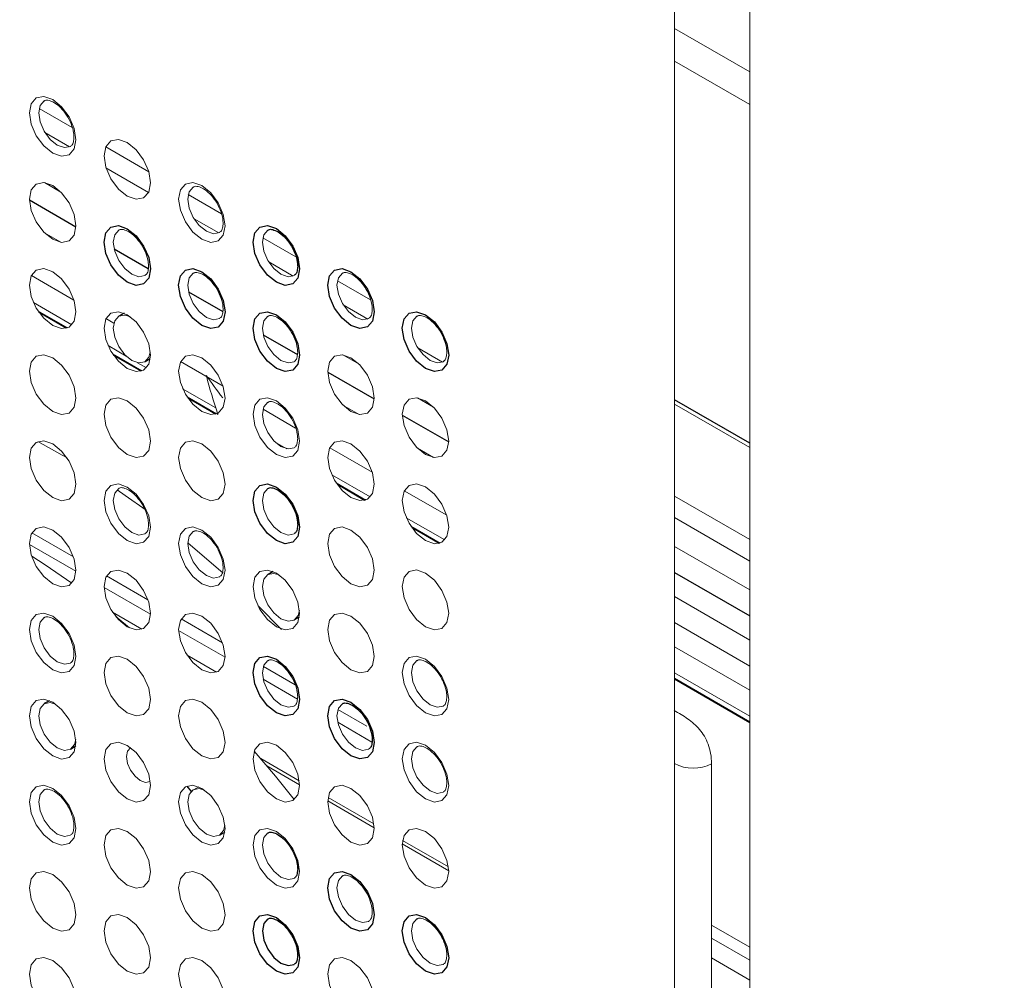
# Paper-space layout '_Isometric' of a CAD drawing. Header units: millimetres. Extents: x -1342 to 1339, y -551 to 2740.
# Tile 61 of 90: x 484 to 521, y 302 to 339. Entities that reach past the tile are written whole.
import ezdxf

# ---------------------------------------------------------------- set-up
doc = ezdxf.new("R2010")
doc.units = ezdxf.units.MM

psp = doc.layouts.new('_Isometric')

# ---------------------------------------------------------------- linework, layer by layer
at = {"color": 144, "linetype": 'Continuous', "lineweight": 18}
for p, q in [((508.358, -132.876), (508.358, 577.514)), ((511.211, 577.528), (511.211, -132.862)), ((508.358, 338.46), (511.211, 336.813)), ((508.358, 338.46), (511.211, 336.814)), ((508.358, 337.216), (511.211, 335.569)), ((484.255, 335.421), (485.509, 334.697)), ((484.475, 334.507), (485.409, 333.968)), ((486.779, 333.964), (488.414, 333.02)), ((486.79, 333.17), (488.403, 332.239)), ((485.077, 332.254), (484.46, 332.611)), ((489.912, 332.155), (491.166, 331.431)), ((490.132, 331.241), (491.065, 330.702)), ((485.077, 330.349), (484.46, 330.705)), ((492.74, 330.522), (493.994, 329.799)), ((492.961, 329.608), (493.894, 329.069)), ((483.961, 329.088), (485.575, 328.156)), ((495.569, 328.89), (496.823, 328.166)), ((484.04, 328.061), (485.496, 327.221)), ((495.789, 327.975), (496.722, 327.437)), ((485.327, 327.105), (484.21, 327.749)), ((484.245, 327.698), (485.292, 327.093)), ((484.253, 327.687), (485.284, 327.091)), ((486.79, 327.455), (487.09, 327.282)), ((486.869, 326.428), (487.553, 326.033)), ((488.155, 325.472), (487.038, 326.116)), ((487.073, 326.065), (488.12, 325.46)), ((487.081, 326.054), (488.112, 325.458)), ((496.391, 325.723), (495.773, 326.079)), ((498.617, 326.343), (499.551, 325.804)), ((487.988, 325.782), (488.325, 325.588)), ((489.618, 325.822), (491.232, 324.89)), ((489.697, 324.795), (490.96, 324.066)), ((490.983, 323.839), (489.867, 324.484)), ((489.902, 324.432), (490.948, 323.828)), ((489.909, 324.421), (490.941, 323.826)), ((496.391, 323.818), (495.773, 324.174)), ((499.219, 324.09), (498.602, 324.446)), ((508.358, 324.209), (511.211, 322.562)), ((508.358, 324.209), (511.211, 322.562)), ((492.747, 324.016), (493.984, 323.301)), ((493.21, 322.768), (493.645, 322.517)), ((495.275, 322.556), (496.889, 321.625)), ((499.219, 322.185), (498.602, 322.541)), ((495.354, 321.53), (496.81, 320.689)), ((496.64, 320.573), (495.524, 321.218)), ((495.559, 321.166), (496.605, 320.562)), ((495.566, 321.155), (496.598, 320.56)), ((498.104, 320.923), (499.717, 319.992)), ((508.358, 320.719), (511.211, 319.072)), ((498.182, 319.897), (499.638, 319.057)), ((508.358, 319.903), (511.211, 318.256)), ((483.982, 319.328), (485.554, 318.42)), ((483.982, 319.328), (485.554, 318.42)), ((499.469, 318.94), (498.352, 319.585)), ((498.387, 319.533), (499.434, 318.929)), ((498.395, 319.523), (499.426, 318.927)), ((483.888, 318.89), (485.649, 317.874)), ((511.211, 317.167), (508.358, 318.814)), ((486.811, 317.695), (488.383, 316.787)), ((486.811, 317.695), (488.383, 316.787)), ((486.716, 317.257), (488.477, 316.241)), ((511.211, 315.262), (508.358, 316.909)), ((493.451, 315.664), (492.561, 316.554)), ((487.037, 316.32), (488.156, 315.674)), ((487.163, 316.148), (487.68, 315.721)), ((489.639, 316.062), (491.211, 315.155)), ((489.639, 316.062), (491.211, 315.155)), ((489.545, 315.625), (491.305, 314.608)), ((508.358, 315.923), (511.211, 314.276)), ((508.358, 315.004), (511.211, 313.357)), ((489.865, 314.687), (490.985, 314.041)), ((492.76, 314.261), (493.968, 313.563)), ((492.76, 314.261), (493.968, 313.563)), ((492.753, 313.773), (494.051, 313.023)), ((508.358, 314.023), (511.211, 312.376)), ((511.211, 312.162), (508.358, 313.809)), ((508.358, 313.777), (511.211, 312.13)), ((508.358, 313.771), (511.211, 312.124)), ((495.588, 312.628), (496.688, 311.993)), ((495.588, 312.628), (496.688, 311.993)), ((495.581, 312.14), (496.879, 311.39)), ((492.658, 310.766), (494.122, 309.921)), ((492.889, 310.494), (494.134, 309.775)), ((509.758, 254.558), (509.758, 310.565)), ((490.307, 309.693), (490.107, 309.583)), ((495.214, 309.29), (496.95, 308.288)), ((495.202, 309.159), (496.962, 308.142)), ((491.103, 307.859), (491.298, 307.977)), ((498.03, 307.526), (499.791, 306.509)), ((498.042, 307.658), (499.779, 306.655)), ((509.758, 304.448), (511.211, 303.609)), ((509.758, 304.448), (511.211, 303.609)), ((509.758, 303.956), (511.211, 303.117)), ((509.758, 303.203), (511.211, 302.364))]:
    psp.add_line(p, q, dxfattribs=at)
at = {"color": 7, "linetype": 'Continuous', "lineweight": 25}
for p, q in [((483.888, 331.955), (485.649, 330.939)), ((487.096, 330.103), (488.394, 329.354)), ((489.924, 328.47), (491.223, 327.721)), ((487.479, 327.657), (487.279, 327.547)), ((492.753, 326.837), (494.051, 326.088)), ((488.274, 325.822), (488.47, 325.941)), ((495.202, 325.424), (496.962, 324.407)), ((511.211, 322.731), (508.358, 324.378)), ((498.03, 323.791), (499.791, 322.774)), ((493.136, 317.859), (492.936, 317.749)), ((508.358, 317.829), (511.211, 316.182)), ((493.931, 316.024), (494.126, 316.143)), ((484.65, 312.959), (484.45, 312.849)), ((485.446, 311.124), (485.641, 311.243)), ((489.851, 309.72), (490.025, 309.52))]:
    psp.add_line(p, q, dxfattribs=at)
at = {"color": 144, "linetype": 'Continuous', "lineweight": 18, "flags": 128}
for points in [[(485.649, 334.237), (485.582, 333.887), (485.391, 333.667), (485.105, 333.612), (484.768, 333.729), (484.431, 334.001), (484.145, 334.386), (483.954, 334.826), (483.887, 335.254), (483.954, 335.605), (484.145, 335.825), (484.431, 335.88), (484.768, 335.763), (485.105, 335.491), (485.391, 335.106), (485.582, 334.665), (485.649, 334.237)], [(484.447, 335.71), (484.444, 335.708), (484.291, 335.533), (484.238, 335.253), (484.291, 334.911), (484.444, 334.559), (484.672, 334.251), (484.942, 334.033), (485.211, 333.939), (485.44, 333.984), (485.448, 333.989)], [(488.477, 332.605), (488.41, 332.254), (488.219, 332.034), (487.934, 331.979), (487.597, 332.096), (487.26, 332.368), (486.974, 332.753), (486.783, 333.194), (486.716, 333.622), (486.783, 333.972), (486.974, 334.192), (487.26, 334.247), (487.597, 334.13), (487.934, 333.858), (488.219, 333.473), (488.41, 333.033), (488.477, 332.605)], [(485.649, 330.971), (485.582, 330.621), (485.391, 330.401), (485.105, 330.345), (484.768, 330.463), (484.431, 330.735), (484.145, 331.12), (483.954, 331.56), (483.887, 331.988), (483.954, 332.339), (484.145, 332.559), (484.431, 332.614), (484.768, 332.497), (485.105, 332.225), (485.391, 331.839), (485.582, 331.399), (485.649, 330.971)], [(491.306, 330.972), (491.239, 330.621), (491.048, 330.401), (490.762, 330.346), (490.425, 330.463), (490.088, 330.735), (489.802, 331.121), (489.611, 331.561), (489.544, 331.989), (489.611, 332.339), (489.802, 332.559), (490.088, 332.615), (490.425, 332.497), (490.762, 332.225), (491.048, 331.84), (491.239, 331.4), (491.306, 330.972)], [(490.104, 332.445), (490.101, 332.443), (489.948, 332.267), (489.895, 331.987), (489.948, 331.645), (490.101, 331.293), (490.329, 330.985), (490.599, 330.767), (490.868, 330.674), (491.097, 330.718), (491.105, 330.723)], [(487.275, 330.811), (487.272, 330.809), (487.12, 330.634), (487.066, 330.354), (487.12, 330.012), (487.272, 329.66), (487.501, 329.352), (487.77, 329.134), (488.04, 329.04), (488.268, 329.085), (488.277, 329.09)], [(492.932, 330.812), (492.929, 330.81), (492.777, 330.634), (492.723, 330.354), (492.777, 330.012), (492.929, 329.66), (493.158, 329.352), (493.427, 329.135), (493.697, 329.041), (493.925, 329.085), (493.934, 329.091)], [(485.649, 327.705), (485.582, 327.355), (485.391, 327.135), (485.105, 327.079), (484.768, 327.196), (484.431, 327.468), (484.145, 327.854), (483.954, 328.294), (483.887, 328.722), (483.954, 329.073), (484.145, 329.292), (484.431, 329.348), (484.768, 329.231), (485.105, 328.959), (485.391, 328.573), (485.582, 328.133), (485.649, 327.705)], [(490.104, 329.178), (490.101, 329.177), (489.948, 329.001), (489.895, 328.721), (489.948, 328.379), (490.101, 328.027), (490.329, 327.719), (490.599, 327.501), (490.868, 327.408), (491.097, 327.452), (491.105, 327.457)], [(495.761, 329.179), (495.758, 329.177), (495.605, 329.002), (495.552, 328.721), (495.605, 328.379), (495.758, 328.027), (495.986, 327.719), (496.256, 327.502), (496.525, 327.408), (496.753, 327.453), (496.762, 327.458)], [(488.477, 326.072), (488.41, 325.722), (488.219, 325.502), (487.934, 325.446), (487.597, 325.564), (487.26, 325.836), (486.974, 326.221), (486.783, 326.661), (486.716, 327.089), (486.783, 327.44), (486.974, 327.66), (487.26, 327.715), (487.597, 327.598), (487.934, 327.326), (488.219, 326.94), (488.41, 326.5), (488.477, 326.072)], [(487.702, 327.53), (487.501, 327.588), (487.272, 327.543), (487.12, 327.368), (487.066, 327.087), (487.12, 326.745), (487.272, 326.394), (487.501, 326.085), (487.77, 325.868), (488.04, 325.774), (488.268, 325.819), (488.421, 325.994), (488.471, 326.198)], [(492.932, 327.546), (492.929, 327.544), (492.777, 327.368), (492.723, 327.088), (492.777, 326.746), (492.929, 326.394), (493.158, 326.086), (493.427, 325.869), (493.697, 325.775), (493.925, 325.819), (493.934, 325.824)], [(498.589, 327.546), (498.586, 327.544), (498.434, 327.369), (498.38, 327.089), (498.434, 326.746), (498.586, 326.395), (498.815, 326.086), (499.084, 325.869), (499.353, 325.775), (499.582, 325.82), (499.591, 325.825)], [(485.649, 324.439), (485.582, 324.088), (485.391, 323.869), (485.105, 323.813), (484.768, 323.93), (484.431, 324.202), (484.145, 324.588), (483.954, 325.028), (483.887, 325.456), (483.954, 325.806), (484.145, 326.026), (484.431, 326.082), (484.768, 325.965), (485.105, 325.693), (485.391, 325.307), (485.582, 324.867), (485.649, 324.439)], [(491.306, 324.439), (491.239, 324.089), (491.048, 323.869), (490.762, 323.814), (490.425, 323.931), (490.088, 324.203), (489.802, 324.588), (489.611, 325.028), (489.544, 325.456), (489.611, 325.807), (489.802, 326.027), (490.088, 326.082), (490.425, 325.965), (490.762, 325.693), (491.048, 325.308), (491.239, 324.867), (491.306, 324.439)], [(496.963, 324.44), (496.896, 324.089), (496.705, 323.87), (496.419, 323.814), (496.082, 323.931), (495.745, 324.203), (495.459, 324.589), (495.268, 325.029), (495.201, 325.457), (495.268, 325.807), (495.459, 326.027), (495.745, 326.083), (496.082, 325.966), (496.419, 325.694), (496.705, 325.308), (496.896, 324.868), (496.963, 324.44)], [(488.477, 322.806), (488.41, 322.456), (488.219, 322.236), (487.934, 322.18), (487.597, 322.297), (487.26, 322.569), (486.974, 322.955), (486.783, 323.395), (486.716, 323.823), (486.783, 324.174), (486.974, 324.393), (487.26, 324.449), (487.597, 324.332), (487.934, 324.06), (488.219, 323.674), (488.41, 323.234), (488.477, 322.806)], [(494.134, 322.807), (494.067, 322.456), (493.876, 322.236), (493.591, 322.181), (493.254, 322.298), (492.916, 322.57), (492.631, 322.955), (492.44, 323.396), (492.373, 323.824), (492.44, 324.174), (492.631, 324.394), (492.916, 324.449), (493.254, 324.332), (493.591, 324.06), (493.876, 323.675), (494.067, 323.235), (494.134, 322.807)], [(492.932, 324.279), (492.929, 324.278), (492.777, 324.102), (492.723, 323.822), (492.777, 323.48), (492.929, 323.128), (493.158, 322.82), (493.427, 322.602), (493.697, 322.509), (493.925, 322.553), (493.934, 322.558)], [(499.791, 322.807), (499.724, 322.457), (499.533, 322.237), (499.247, 322.181), (498.91, 322.298), (498.573, 322.571), (498.288, 322.956), (498.097, 323.396), (498.03, 323.824), (498.097, 324.175), (498.288, 324.394), (498.573, 324.45), (498.91, 324.333), (499.247, 324.061), (499.533, 323.675), (499.724, 323.235), (499.791, 322.807)], [(485.649, 321.173), (485.582, 320.822), (485.391, 320.602), (485.105, 320.547), (484.768, 320.664), (484.431, 320.936), (484.145, 321.322), (483.954, 321.762), (483.887, 322.19), (483.954, 322.54), (484.145, 322.76), (484.431, 322.816), (484.768, 322.698), (485.105, 322.426), (485.391, 322.041), (485.582, 321.601), (485.649, 321.173)], [(485.312, 322.168), (485.122, 322.278), (484.203, 322.788)], [(491.306, 321.173), (491.239, 320.823), (491.048, 320.603), (490.762, 320.547), (490.425, 320.665), (490.088, 320.937), (489.802, 321.322), (489.611, 321.762), (489.544, 322.19), (489.611, 322.541), (489.802, 322.761), (490.088, 322.816), (490.425, 322.699), (490.762, 322.427), (491.048, 322.041), (491.239, 321.601), (491.306, 321.173)], [(496.963, 321.174), (496.896, 320.823), (496.705, 320.604), (496.419, 320.548), (496.082, 320.665), (495.745, 320.937), (495.459, 321.323), (495.268, 321.763), (495.201, 322.191), (495.268, 322.541), (495.459, 322.761), (495.745, 322.817), (496.082, 322.699), (496.419, 322.427), (496.705, 322.042), (496.896, 321.602), (496.963, 321.174)], [(488.477, 319.54), (488.41, 319.189), (488.219, 318.97), (487.934, 318.914), (487.597, 319.031), (487.26, 319.303), (486.974, 319.689), (486.783, 320.129), (486.716, 320.557), (486.783, 320.907), (486.974, 321.127), (487.26, 321.183), (487.597, 321.066), (487.934, 320.794), (488.219, 320.408), (488.41, 319.968), (488.477, 319.54)], [(499.791, 319.541), (499.724, 319.19), (499.533, 318.971), (499.247, 318.915), (498.91, 319.032), (498.573, 319.304), (498.288, 319.69), (498.097, 320.13), (498.03, 320.558), (498.097, 320.909), (498.288, 321.128), (498.573, 321.184), (498.91, 321.067), (499.247, 320.795), (499.533, 320.409), (499.724, 319.969), (499.791, 319.541)], [(487.275, 321.013), (487.272, 321.011), (487.12, 320.835), (487.066, 320.555), (487.12, 320.213), (487.272, 319.861), (487.501, 319.553), (487.77, 319.336), (488.04, 319.242), (488.268, 319.286), (488.277, 319.292)], [(488.309, 320.182), (487.523, 320.747), (487.209, 320.964)], [(492.932, 321.013), (492.929, 321.012), (492.777, 320.836), (492.723, 320.556), (492.777, 320.214), (492.929, 319.862), (493.158, 319.554), (493.427, 319.336), (493.697, 319.243), (493.925, 319.287), (493.934, 319.292)], [(485.649, 317.907), (485.582, 317.556), (485.391, 317.336), (485.105, 317.281), (484.768, 317.398), (484.431, 317.67), (484.145, 318.055), (483.954, 318.496), (483.887, 318.924), (483.954, 319.274), (484.145, 319.494), (484.431, 319.549), (484.768, 319.432), (485.105, 319.16), (485.391, 318.775), (485.582, 318.335), (485.649, 317.907)], [(491.306, 317.907), (491.239, 317.557), (491.048, 317.337), (490.762, 317.281), (490.425, 317.398), (490.088, 317.67), (489.802, 318.056), (489.611, 318.496), (489.544, 318.924), (489.611, 319.275), (489.802, 319.494), (490.088, 319.55), (490.425, 319.433), (490.762, 319.161), (491.048, 318.775), (491.239, 318.335), (491.306, 317.907)], [(490.104, 319.38), (490.101, 319.378), (489.948, 319.203), (489.895, 318.922), (489.948, 318.58), (490.101, 318.228), (490.329, 317.92), (490.599, 317.703), (490.868, 317.609), (491.097, 317.654), (491.105, 317.659)], [(496.963, 317.908), (496.896, 317.557), (496.705, 317.337), (496.419, 317.282), (496.082, 317.399), (495.745, 317.671), (495.459, 318.056), (495.268, 318.497), (495.201, 318.925), (495.268, 319.275), (495.459, 319.495), (495.745, 319.55), (496.082, 319.433), (496.419, 319.161), (496.705, 318.776), (496.896, 318.336), (496.963, 317.908)], [(491.232, 317.795), (489.897, 318.942), (489.895, 318.944)], [(483.972, 318.44), (484.479, 318.113), (485.493, 317.418)], [(488.477, 316.274), (488.41, 315.923), (488.219, 315.703), (487.934, 315.648), (487.597, 315.765), (487.26, 316.037), (486.974, 316.423), (486.783, 316.863), (486.716, 317.291), (486.783, 317.641), (486.974, 317.861), (487.26, 317.917), (487.597, 317.799), (487.934, 317.527), (488.219, 317.142), (488.41, 316.702), (488.477, 316.274)], [(494.134, 316.274), (494.067, 315.924), (493.876, 315.704), (493.591, 315.648), (493.254, 315.766), (492.916, 316.038), (492.631, 316.423), (492.44, 316.863), (492.373, 317.291), (492.44, 317.642), (492.631, 317.862), (492.916, 317.917), (493.254, 317.8), (493.591, 317.528), (493.876, 317.142), (494.067, 316.702), (494.134, 316.274)], [(499.791, 316.275), (499.724, 315.924), (499.533, 315.705), (499.247, 315.649), (498.91, 315.766), (498.573, 316.038), (498.288, 316.424), (498.097, 316.864), (498.03, 317.292), (498.097, 317.642), (498.288, 317.862), (498.573, 317.918), (498.91, 317.8), (499.247, 317.528), (499.533, 317.143), (499.724, 316.703), (499.791, 316.275)], [(493.359, 317.731), (493.158, 317.79), (492.929, 317.745), (492.777, 317.57), (492.723, 317.29), (492.777, 316.947), (492.929, 316.596), (493.158, 316.287), (493.427, 316.07), (493.697, 315.976), (493.925, 316.021), (494.078, 316.196), (494.128, 316.4)], [(485.649, 314.64), (485.582, 314.29), (485.391, 314.07), (485.105, 314.015), (484.768, 314.132), (484.431, 314.404), (484.145, 314.789), (483.954, 315.229), (483.887, 315.657), (483.954, 316.008), (484.145, 316.228), (484.431, 316.283), (484.768, 316.166), (485.105, 315.894), (485.391, 315.509), (485.582, 315.068), (485.649, 314.64)], [(484.447, 316.113), (484.444, 316.111), (484.291, 315.936), (484.238, 315.656), (484.291, 315.314), (484.444, 314.962), (484.672, 314.654), (484.942, 314.436), (485.211, 314.342), (485.44, 314.387), (485.448, 314.392)], [(491.306, 314.641), (491.239, 314.29), (491.048, 314.071), (490.762, 314.015), (490.425, 314.132), (490.088, 314.404), (489.802, 314.79), (489.611, 315.23), (489.544, 315.658), (489.611, 316.008), (489.802, 316.228), (490.088, 316.284), (490.425, 316.167), (490.762, 315.895), (491.048, 315.509), (491.239, 315.069), (491.306, 314.641)], [(496.963, 314.641), (496.896, 314.291), (496.705, 314.071), (496.419, 314.016), (496.082, 314.133), (495.745, 314.405), (495.459, 314.79), (495.268, 315.231), (495.201, 315.658), (495.268, 316.009), (495.459, 316.229), (495.745, 316.284), (496.082, 316.167), (496.419, 315.895), (496.705, 315.51), (496.896, 315.069), (496.963, 314.641)], [(488.477, 313.008), (488.41, 312.657), (488.219, 312.437), (487.934, 312.382), (487.597, 312.499), (487.26, 312.771), (486.974, 313.156), (486.783, 313.597), (486.716, 314.025), (486.783, 314.375), (486.974, 314.595), (487.26, 314.65), (487.597, 314.533), (487.934, 314.261), (488.219, 313.876), (488.41, 313.436), (488.477, 313.008)], [(492.932, 314.481), (492.929, 314.479), (492.777, 314.304), (492.723, 314.023), (492.777, 313.681), (492.929, 313.329), (493.158, 313.021), (493.427, 312.804), (493.697, 312.71), (493.925, 312.755), (493.934, 312.76)], [(499.791, 313.009), (499.724, 312.658), (499.533, 312.438), (499.247, 312.383), (498.91, 312.5), (498.573, 312.772), (498.288, 313.157), (498.097, 313.598), (498.03, 314.026), (498.097, 314.376), (498.288, 314.596), (498.573, 314.651), (498.91, 314.534), (499.247, 314.262), (499.533, 313.877), (499.724, 313.437), (499.791, 313.009)], [(498.589, 314.481), (498.586, 314.48), (498.434, 314.304), (498.38, 314.024), (498.434, 313.682), (498.586, 313.33), (498.815, 313.022), (499.084, 312.804), (499.353, 312.711), (499.582, 312.755), (499.591, 312.76)], [(485.649, 311.374), (485.582, 311.024), (485.391, 310.804), (485.105, 310.748), (484.768, 310.866), (484.431, 311.138), (484.145, 311.523), (483.954, 311.963), (483.887, 312.391), (483.954, 312.742), (484.145, 312.962), (484.431, 313.017), (484.768, 312.9), (485.105, 312.628), (485.391, 312.242), (485.582, 311.802), (485.649, 311.374)], [(491.306, 311.375), (491.239, 311.024), (491.048, 310.804), (490.762, 310.749), (490.425, 310.866), (490.088, 311.138), (489.802, 311.524), (489.611, 311.964), (489.544, 312.392), (489.611, 312.742), (489.802, 312.962), (490.088, 313.018), (490.425, 312.9), (490.762, 312.628), (491.048, 312.243), (491.239, 311.803), (491.306, 311.375)], [(484.874, 312.832), (484.672, 312.89), (484.444, 312.845), (484.291, 312.67), (484.238, 312.389), (484.291, 312.047), (484.444, 311.696), (484.672, 311.387), (484.942, 311.17), (485.211, 311.076), (485.44, 311.121), (485.592, 311.296), (485.643, 311.5)], [(495.761, 312.848), (495.758, 312.846), (495.605, 312.671), (495.552, 312.391), (495.605, 312.048), (495.758, 311.697), (495.986, 311.388), (496.256, 311.171), (496.525, 311.077), (496.753, 311.122), (496.762, 311.127)], [(488.477, 309.741), (488.41, 309.391), (488.219, 309.171), (487.934, 309.116), (487.597, 309.233), (487.26, 309.505), (486.974, 309.89), (486.783, 310.33), (486.716, 310.758), (486.783, 311.109), (486.974, 311.329), (487.26, 311.384), (487.597, 311.267), (487.934, 310.995), (488.219, 310.61), (488.41, 310.169), (488.477, 309.741)], [(487.726, 311.181), (487.721, 311.178), (487.607, 311.047), (487.567, 310.839), (487.607, 310.584), (487.721, 310.321), (487.891, 310.092), (488.092, 309.93), (488.292, 309.86), (488.463, 309.893), (488.468, 309.896)], [(494.134, 309.742), (494.067, 309.391), (493.876, 309.172), (493.591, 309.116), (493.254, 309.233), (492.916, 309.505), (492.631, 309.891), (492.44, 310.331), (492.373, 310.759), (492.44, 311.109), (492.631, 311.329), (492.916, 311.385), (493.254, 311.268), (493.591, 310.996), (493.876, 310.61), (494.067, 310.17), (494.134, 309.742)], [(499.791, 309.742), (499.724, 309.392), (499.533, 309.172), (499.247, 309.117), (498.91, 309.234), (498.573, 309.506), (498.288, 309.891), (498.097, 310.332), (498.03, 310.759), (498.097, 311.11), (498.288, 311.33), (498.573, 311.385), (498.91, 311.268), (499.247, 310.996), (499.533, 310.611), (499.724, 310.17), (499.791, 309.742)], [(498.589, 311.215), (498.586, 311.214), (498.434, 311.038), (498.38, 310.758), (498.434, 310.416), (498.586, 310.064), (498.815, 309.756), (499.084, 309.538), (499.353, 309.445), (499.582, 309.489), (499.591, 309.494)], [(492.415, 311.047), (493.22, 310.097), (493.933, 309.211)], [(485.649, 308.108), (485.582, 307.758), (485.391, 307.538), (485.105, 307.482), (484.768, 307.599), (484.431, 307.871), (484.145, 308.257), (483.954, 308.697), (483.887, 309.125), (483.954, 309.476), (484.145, 309.695), (484.431, 309.751), (484.768, 309.634), (485.105, 309.362), (485.391, 308.976), (485.582, 308.536), (485.649, 308.108)], [(491.306, 308.109), (491.239, 307.758), (491.048, 307.538), (490.762, 307.483), (490.425, 307.6), (490.088, 307.872), (489.802, 308.257), (489.611, 308.698), (489.544, 309.126), (489.611, 309.476), (489.802, 309.696), (490.088, 309.751), (490.425, 309.634), (490.762, 309.362), (491.048, 308.977), (491.239, 308.537), (491.306, 308.109)], [(490.531, 309.566), (490.329, 309.624), (490.101, 309.58), (489.948, 309.404), (489.895, 309.124), (489.948, 308.782), (490.101, 308.43), (490.329, 308.122), (490.599, 307.904), (490.868, 307.811), (491.097, 307.855), (491.249, 308.031), (491.3, 308.234)], [(496.963, 308.109), (496.896, 307.759), (496.705, 307.539), (496.419, 307.483), (496.082, 307.6), (495.745, 307.873), (495.459, 308.258), (495.268, 308.698), (495.201, 309.126), (495.268, 309.477), (495.459, 309.696), (495.745, 309.752), (496.082, 309.635), (496.419, 309.363), (496.705, 308.977), (496.896, 308.537), (496.963, 308.109)], [(484.447, 309.581), (484.444, 309.579), (484.291, 309.403), (484.238, 309.123), (484.291, 308.781), (484.444, 308.429), (484.672, 308.121), (484.942, 307.904), (485.211, 307.81), (485.44, 307.855), (485.448, 307.86)], [(488.477, 306.475), (488.41, 306.125), (488.219, 305.905), (487.934, 305.849), (487.597, 305.967), (487.26, 306.239), (486.974, 306.624), (486.783, 307.064), (486.716, 307.492), (486.783, 307.843), (486.974, 308.063), (487.26, 308.118), (487.597, 308.001), (487.934, 307.729), (488.219, 307.343), (488.41, 306.903), (488.477, 306.475)], [(494.134, 306.476), (494.067, 306.125), (493.876, 305.906), (493.591, 305.85), (493.254, 305.967), (492.916, 306.239), (492.631, 306.625), (492.44, 307.065), (492.373, 307.493), (492.44, 307.843), (492.631, 308.063), (492.916, 308.119), (493.254, 308.001), (493.591, 307.729), (493.876, 307.344), (494.067, 306.904), (494.134, 306.476)], [(499.791, 306.476), (499.724, 306.126), (499.533, 305.906), (499.247, 305.851), (498.91, 305.968), (498.573, 306.24), (498.288, 306.625), (498.097, 307.065), (498.03, 307.493), (498.097, 307.844), (498.288, 308.064), (498.573, 308.119), (498.91, 308.002), (499.247, 307.73), (499.533, 307.344), (499.724, 306.904), (499.791, 306.476)], [(492.932, 307.949), (492.929, 307.947), (492.777, 307.771), (492.723, 307.491), (492.777, 307.149), (492.929, 306.797), (493.158, 306.489), (493.427, 306.272), (493.697, 306.178), (493.925, 306.222), (493.934, 306.227)], [(485.649, 304.842), (485.582, 304.491), (485.391, 304.272), (485.105, 304.216), (484.768, 304.333), (484.431, 304.605), (484.145, 304.991), (483.954, 305.431), (483.887, 305.859), (483.954, 306.209), (484.145, 306.429), (484.431, 306.485), (484.768, 306.368), (485.105, 306.096), (485.391, 305.71), (485.582, 305.27), (485.649, 304.842)], [(491.306, 304.842), (491.239, 304.492), (491.048, 304.272), (490.762, 304.217), (490.425, 304.334), (490.088, 304.606), (489.802, 304.991), (489.611, 305.431), (489.544, 305.859), (489.611, 306.21), (489.802, 306.43), (490.088, 306.485), (490.425, 306.368), (490.762, 306.096), (491.048, 305.711), (491.239, 305.27), (491.306, 304.842)], [(495.761, 306.316), (495.758, 306.314), (495.605, 306.138), (495.552, 305.858), (495.605, 305.516), (495.758, 305.164), (495.986, 304.856), (496.256, 304.639), (496.525, 304.545), (496.753, 304.589), (496.762, 304.595)], [(488.477, 303.209), (488.41, 302.859), (488.219, 302.639), (487.934, 302.583), (487.597, 302.7), (487.26, 302.972), (486.974, 303.358), (486.783, 303.798), (486.716, 304.226), (486.783, 304.577), (486.974, 304.796), (487.26, 304.852), (487.597, 304.735), (487.934, 304.463), (488.219, 304.077), (488.41, 303.637), (488.477, 303.209)], [(498.589, 304.683), (498.586, 304.681), (498.434, 304.506), (498.38, 304.225), (498.434, 303.883), (498.586, 303.531), (498.815, 303.223), (499.084, 303.006), (499.353, 302.912), (499.582, 302.957), (499.591, 302.962)], [(485.649, 301.576), (485.582, 301.225), (485.391, 301.005), (485.105, 300.95), (484.768, 301.067), (484.431, 301.339), (484.145, 301.725), (483.954, 302.165), (483.887, 302.593), (483.954, 302.943), (484.145, 303.163), (484.431, 303.219), (484.768, 303.101), (485.105, 302.829), (485.391, 302.444), (485.582, 302.004), (485.649, 301.576)], [(491.306, 301.576), (491.239, 301.226), (491.048, 301.006), (490.762, 300.95), (490.425, 301.068), (490.088, 301.34), (489.802, 301.725), (489.611, 302.165), (489.544, 302.593), (489.611, 302.944), (489.802, 303.164), (490.088, 303.219), (490.425, 303.102), (490.762, 302.83), (491.048, 302.444), (491.239, 302.004), (491.306, 301.576)], [(496.963, 301.577), (496.896, 301.226), (496.705, 301.007), (496.419, 300.951), (496.082, 301.068), (495.745, 301.34), (495.459, 301.726), (495.268, 302.166), (495.201, 302.594), (495.268, 302.944), (495.459, 303.164), (495.745, 303.22), (496.082, 303.102), (496.419, 302.83), (496.705, 302.445), (496.896, 302.005), (496.963, 301.577)]]:
    psp.add_lwpolyline(points, dxfattribs=at)
at = {"color": 7, "linetype": 'Continuous', "lineweight": 25, "flags": 128}
for points in [[(488.477, 329.338), (488.41, 328.988), (488.219, 328.768), (487.934, 328.713), (487.597, 328.83), (487.26, 329.102), (486.974, 329.487), (486.783, 329.927), (486.716, 330.355), (486.783, 330.706), (486.974, 330.926), (487.26, 330.981), (487.597, 330.864), (487.934, 330.592), (488.219, 330.207), (488.41, 329.766), (488.477, 329.338)], [(494.134, 329.339), (494.067, 328.988), (493.876, 328.769), (493.591, 328.713), (493.254, 328.83), (492.916, 329.102), (492.631, 329.488), (492.44, 329.928), (492.373, 330.356), (492.44, 330.706), (492.631, 330.926), (492.916, 330.982), (493.254, 330.865), (493.591, 330.593), (493.876, 330.207), (494.067, 329.767), (494.134, 329.339)], [(491.306, 327.706), (491.239, 327.355), (491.048, 327.135), (490.762, 327.08), (490.425, 327.197), (490.088, 327.469), (489.802, 327.854), (489.611, 328.295), (489.544, 328.723), (489.611, 329.073), (489.802, 329.293), (490.088, 329.348), (490.425, 329.231), (490.762, 328.959), (491.048, 328.574), (491.239, 328.134), (491.306, 327.706)], [(496.963, 327.706), (496.896, 327.356), (496.705, 327.136), (496.419, 327.08), (496.082, 327.197), (495.745, 327.469), (495.459, 327.855), (495.268, 328.295), (495.201, 328.723), (495.268, 329.074), (495.459, 329.293), (495.745, 329.349), (496.082, 329.232), (496.419, 328.96), (496.705, 328.574), (496.896, 328.134), (496.963, 327.706)], [(494.134, 326.073), (494.067, 325.722), (493.876, 325.502), (493.591, 325.447), (493.254, 325.564), (492.916, 325.836), (492.631, 326.222), (492.44, 326.662), (492.373, 327.09), (492.44, 327.44), (492.631, 327.66), (492.916, 327.716), (493.254, 327.598), (493.591, 327.326), (493.876, 326.941), (494.067, 326.501), (494.134, 326.073)], [(499.791, 326.073), (499.724, 325.723), (499.533, 325.503), (499.247, 325.447), (498.91, 325.565), (498.573, 325.837), (498.288, 326.222), (498.097, 326.662), (498.03, 327.09), (498.097, 327.441), (498.288, 327.661), (498.573, 327.716), (498.91, 327.599), (499.247, 327.327), (499.533, 326.941), (499.724, 326.501), (499.791, 326.073)], [(494.134, 319.54), (494.067, 319.19), (493.876, 318.97), (493.591, 318.915), (493.254, 319.032), (492.916, 319.304), (492.631, 319.689), (492.44, 320.129), (492.373, 320.557), (492.44, 320.908), (492.631, 321.128), (492.916, 321.183), (493.254, 321.066), (493.591, 320.794), (493.876, 320.409), (494.067, 319.968), (494.134, 319.54)], [(494.134, 313.008), (494.067, 312.658), (493.876, 312.438), (493.591, 312.382), (493.254, 312.499), (492.916, 312.771), (492.631, 313.157), (492.44, 313.597), (492.373, 314.025), (492.44, 314.376), (492.631, 314.595), (492.916, 314.651), (493.254, 314.534), (493.591, 314.262), (493.876, 313.876), (494.067, 313.436), (494.134, 313.008)], [(496.963, 311.375), (496.896, 311.025), (496.705, 310.805), (496.419, 310.749), (496.082, 310.867), (495.745, 311.139), (495.459, 311.524), (495.268, 311.964), (495.201, 312.392), (495.268, 312.743), (495.459, 312.963), (495.745, 313.018), (496.082, 312.901), (496.419, 312.629), (496.705, 312.243), (496.896, 311.803), (496.963, 311.375)], [(496.963, 304.843), (496.896, 304.492), (496.705, 304.273), (496.419, 304.217), (496.082, 304.334), (495.745, 304.606), (495.459, 304.992), (495.268, 305.432), (495.201, 305.86), (495.268, 306.211), (495.459, 306.43), (495.745, 306.486), (496.082, 306.369), (496.419, 306.097), (496.705, 305.711), (496.896, 305.271), (496.963, 304.843)], [(494.134, 303.21), (494.067, 302.859), (493.876, 302.639), (493.591, 302.584), (493.254, 302.701), (492.916, 302.973), (492.631, 303.358), (492.44, 303.799), (492.373, 304.227), (492.44, 304.577), (492.631, 304.797), (492.916, 304.852), (493.254, 304.735), (493.591, 304.463), (493.876, 304.078), (494.067, 303.638), (494.134, 303.21)], [(499.791, 303.21), (499.724, 302.86), (499.533, 302.64), (499.247, 302.584), (498.91, 302.702), (498.573, 302.974), (498.288, 303.359), (498.097, 303.799), (498.03, 304.227), (498.097, 304.578), (498.288, 304.797), (498.573, 304.853), (498.91, 304.736), (499.247, 304.464), (499.533, 304.078), (499.724, 303.638), (499.791, 303.21)], [(492.932, 304.682), (492.929, 304.681), (492.777, 304.505), (492.723, 304.225), (492.777, 303.883), (492.929, 303.531), (493.158, 303.223), (493.427, 303.005), (493.697, 302.912), (493.925, 302.956), (493.934, 302.961)]]:
    psp.add_lwpolyline(points, dxfattribs=at)
at = {"color": 144, "linetype": 'Continuous', "lineweight": 18}
psp.add_arc((509.064, 311.941), 1.541, 242.6565, 296.7662, dxfattribs=at)
at = {"color": 7, "linetype": 'Continuous', "lineweight": 25}
for points, knots in [([(293.899, -11.39), (292.016, -14.792), (288.329, -21.453), (283.679, -31.633), (279.739, -41.603), (276.483, -51.35), (273.492, -62.003), (270.934, -73.458), (268.94, -85.573), (267.647, -96.978), (266.915, -107.63), (266.622, -117.497), (266.667, -127.015), (267.003, -136.053), (267.568, -144.479), (268.234, -151.714), (268.891, -157.545), (269.474, -162.097), (269.948, -165.491), (270.328, -168.055), (270.642, -170.093), (270.975, -172.18), (271.425, -174.887), (272.054, -178.484), (272.907, -183.065), (274.028, -188.661), (275.433, -195.143), (277.074, -202.118), (278.886, -209.258), (280.826, -216.388), (283.52, -225.677), (287.124, -237.089), (291.82, -250.566), (296.91, -263.954), (302.286, -277.03), (307.756, -289.441), (313.1, -300.859), (318.181, -311.165), (322.911, -320.343), (327.245, -328.441), (330.487, -334.304), (332.843, -338.48), (334.58, -341.523), (336.682, -345.157), (339.233, -349.495), (342.25, -354.53), (345.65, -360.08), (349.259, -365.837), (352.914, -371.535), (356.552, -377.081), (360.168, -382.476), (365.499, -390.264), (372.517, -400.16), (381.221, -411.854), (389.634, -422.649), (397.149, -431.881), (403.67, -439.603), (409.122, -445.867), (414.055, -451.383), (418.477, -456.206), (422.371, -460.36), (425.745, -463.888), (428.901, -467.133), (432.296, -470.565), (436.381, -474.61), (441.31, -479.367), (447.109, -484.791), (453.751, -490.774), (461.551, -497.495), (470.533, -504.818), (480.772, -512.599), (491.928, -520.385), (502.577, -527.075), (512.459, -532.634), (521.116, -537.004), (529.577, -540.762), (537.523, -543.81), (544.87, -546.189), (551.621, -547.979), (557.78, -549.261), (563.352, -550.116), (568.349, -550.621), (573.015, -550.863), (577.741, -550.874), (582.876, -550.595), (588.468, -549.917), (594.335, -548.748), (599.632, -547.23), (604.047, -545.626), (607.779, -544.045), (611.694, -542.134), (616.267, -539.551), (620.989, -536.418), (625.48, -532.954), (629.293, -529.632), (632.697, -526.348), (635.902, -522.957), (638.776, -519.633), (641.417, -516.336), (643.888, -513.038), (646.459, -509.357), (649.115, -505.263), (651.843, -500.725), (654.626, -495.714), (657.326, -490.439), (659.645, -485.537), (661.488, -481.391), (662.86, -478.153), (663.922, -475.552), (664.695, -473.605), (665.289, -472.075), (665.996, -470.228), (667.001, -467.531), (668.306, -463.883), (670.541, -457.336), (673.458, -447.979), (676.423, -437.171), (678.877, -427.258), (680.935, -418.198), (682.966, -408.414), (684.959, -397.859), (686.898, -386.495), (688.771, -374.285), (690.368, -362.617), (691.728, -351.627), (692.872, -341.515), (693.915, -331.393), (694.82, -321.746), (695.536, -313.425), (696.096, -306.433), (696.528, -300.697), (696.884, -295.731), (697.169, -291.554), (697.39, -288.181), (697.559, -285.536), (697.683, -283.533), (697.779, -281.966), (697.854, -280.714), (697.921, -279.601), (697.984, -278.518), (698.052, -277.358), (698.178, -275.151), (698.375, -271.619), (698.634, -266.712), (698.911, -261.127), (699.199, -254.913), (699.499, -247.886), (699.806, -239.963), (700.111, -231.113), (700.405, -221.295), (700.672, -210.563), (700.92, -198.75), (701.124, -185.944), (701.276, -172.107), (701.363, -157.592), (701.381, -142.419), (701.327, -126.613), (701.194, -109.822), (700.972, -92.024), (700.656, -73.199), (700.248, -53.736), (699.747, -33.658), (699.155, -12.991), (698.46, 8.645), (697.658, 31.26), (696.801, 53.476), (695.906, 75.191), (694.992, 96.207), (694.017, 117.603), (692.994, 139.165), (691.934, 160.772), (690.347, 192.182), (688.181, 233.383), (685.49, 282.813), (682.854, 330.522), (680.321, 376.389), (677.845, 421.863), (675.465, 466.84), (673.231, 510.968), (671.176, 554.16), (669.326, 596.339), (667.7, 637.692), (666.402, 675.895), (665.41, 710.978), (664.69, 742.981), (664.188, 774.244), (663.916, 804.732), (663.887, 834.412), (664.112, 863.25), (664.589, 890.482), (665.302, 916.123), (666.23, 940.193), (667.402, 963.465), (668.823, 985.919), (670.5, 1007.537), (672.216, 1025.936), (673.864, 1041.259), (675.338, 1053.611), (676.889, 1065.374), (678.481, 1076.377), (680.082, 1086.515), (681.756, 1096.298), (683.496, 1105.672), (685.288, 1114.585), (687.004, 1122.512), (688.68, 1129.762), (690.299, 1136.312), (691.837, 1142.14), (693.189, 1146.974), (694.332, 1150.865), (695.247, 1153.859), (695.917, 1155.986), (696.289, 1157.142), (696.452, 1157.645), (696.545, 1157.932), (696.744, 1158.542), (697.087, 1159.582), (697.648, 1161.259), (698.448, 1163.592), (699.488, 1166.52), (701.134, 1170.972), (703.537, 1177.058), (706.97, 1184.925), (710.531, 1192.216), (714.02, 1198.691), (717.058, 1203.911), (720.005, 1208.625), (722.639, 1212.588), (724.854, 1215.755), (726.618, 1218.183), (727.914, 1219.918), (728.926, 1221.245), (729.899, 1222.501), (731.091, 1224.014), (732.98, 1226.351), (734.907, 1228.673), (736.355, 1230.31), (736.787, 1230.798)], [0, 0, 0, 0, 0.004123, 0.008074, 0.011864, 0.015499, 0.018986, 0.023625, 0.027987, 0.032071, 0.035877, 0.0394, 0.042636, 0.046075, 0.0491, 0.051703, 0.053882, 0.055408, 0.056638, 0.057569, 0.058198, 0.058858, 0.059842, 0.061152, 0.062789, 0.06486, 0.067299, 0.069937, 0.072584, 0.075242, 0.077908, 0.083019, 0.088155, 0.093312, 0.09848, 0.103414, 0.107951, 0.112086, 0.115814, 0.119093, 0.121995, 0.12304, 0.124264, 0.125773, 0.127567, 0.12969, 0.132101, 0.134581, 0.137011, 0.139391, 0.141721, 0.144, 0.149541, 0.154756, 0.159645, 0.16421, 0.167496, 0.170451, 0.173082, 0.175395, 0.177431, 0.179152, 0.180598, 0.182254, 0.184295, 0.186719, 0.189545, 0.192741, 0.19622, 0.200482, 0.20504, 0.209861, 0.214908, 0.218383, 0.221921, 0.225254, 0.228307, 0.231099, 0.233645, 0.235962, 0.238058, 0.239942, 0.241623, 0.243368, 0.245338, 0.247537, 0.249909, 0.252372, 0.254034, 0.255581, 0.257358, 0.259406, 0.262104, 0.264477, 0.266612, 0.268591, 0.270603, 0.272688, 0.27434, 0.276154, 0.278143, 0.280315, 0.282678, 0.285245, 0.288023, 0.290666, 0.292556, 0.294141, 0.295407, 0.296345, 0.296967, 0.297626, 0.299025, 0.30087, 0.302875, 0.308389, 0.314113, 0.317981, 0.322127, 0.326581, 0.331356, 0.336467, 0.341928, 0.347755, 0.352059, 0.356554, 0.36117, 0.365445, 0.369278, 0.372119, 0.374629, 0.376801, 0.378625, 0.380098, 0.381214, 0.382085, 0.382718, 0.383264, 0.383722, 0.384174, 0.38468, 0.385241, 0.387066, 0.389312, 0.391678, 0.394391, 0.397457, 0.400884, 0.404762, 0.409032, 0.413705, 0.41879, 0.424297, 0.430237, 0.436619, 0.442971, 0.449724, 0.456886, 0.464464, 0.472467, 0.480899, 0.489249, 0.497991, 0.507127, 0.516661, 0.526593, 0.535175, 0.544033, 0.553043, 0.562064, 0.57109, 0.580117, 0.601363, 0.622513, 0.641603, 0.660516, 0.679206, 0.697632, 0.715755, 0.733222, 0.750326, 0.767035, 0.783319, 0.796437, 0.80923, 0.821685, 0.833788, 0.845527, 0.856891, 0.867869, 0.877584, 0.886961, 0.895992, 0.904672, 0.912996, 0.920961, 0.925841, 0.930572, 0.935097, 0.939273, 0.943111, 0.946629, 0.950385, 0.953743, 0.956728, 0.95936, 0.96195, 0.964141, 0.965959, 0.967424, 0.968552, 0.969355, 0.96984, 0.969866, 0.969927, 0.970166, 0.970561, 0.971109, 0.972075, 0.97322, 0.974452, 0.977168, 0.980211, 0.983581, 0.98577, 0.988012, 0.989997, 0.991696, 0.993106, 0.994153, 0.994937, 0.995453, 0.995969, 0.996671, 0.997561, 0.999273, 1, 1, 1, 1]), ([(492.936, 330.806), (492.944, 330.813), (492.981, 330.845), (493.093, 330.844), (493.319, 330.757), (493.562, 330.564), (493.792, 330.281), (493.967, 329.943), (494.051, 329.647), (494.059, 329.495), (494.061, 329.441)], [0, 0, 0, 0, 0.043075, 0.199558, 0.33368, 0.475174, 0.620289, 0.769412, 0.918571, 1, 1, 1, 1]), ([(494.061, 329.441), (494.056, 329.378), (494.046, 329.235), (493.988, 329.126), (493.944, 329.106), (493.928, 329.098)], [0, 0, 0, 0, 0.335488, 0.760573, 1, 1, 1, 1]), ([(492.936, 321.007), (492.944, 321.014), (492.981, 321.046), (493.093, 321.046), (493.319, 320.959), (493.562, 320.766), (493.792, 320.482), (493.967, 320.145), (494.051, 319.848), (494.059, 319.696), (494.061, 319.643)], [0, 0, 0, 0, 0.043075, 0.1995578, 0.3336796, 0.4751743, 0.6202887, 0.7694117, 0.9185714, 1, 1, 1, 1]), ([(494.061, 319.643), (494.056, 319.579), (494.046, 319.436), (493.988, 319.328), (493.944, 319.307), (493.928, 319.3)], [0, 0, 0, 0, 0.3354883, 0.7605726, 1, 1, 1, 1]), ([(495.765, 312.842), (495.773, 312.849), (495.809, 312.881), (495.922, 312.88), (496.148, 312.794), (496.391, 312.601), (496.62, 312.317), (496.796, 311.98), (496.88, 311.683), (496.887, 311.531), (496.89, 311.477)], [0, 0, 0, 0, 0.043075, 0.1995578, 0.3336796, 0.4751743, 0.6202887, 0.7694117, 0.9185714, 1, 1, 1, 1]), ([(496.89, 311.477), (496.885, 311.414), (496.874, 311.271), (496.817, 311.162), (496.773, 311.142), (496.757, 311.135)], [0, 0, 0, 0, 0.3354883, 0.7605726, 1, 1, 1, 1]), ([(492.936, 307.943), (492.944, 307.949), (492.981, 307.982), (493.093, 307.981), (493.319, 307.894), (493.562, 307.701), (493.792, 307.418), (493.967, 307.08), (494.051, 306.783), (494.059, 306.632), (494.061, 306.578)], [0, 0, 0, 0, 0.043075, 0.1995578, 0.3336796, 0.4751743, 0.6202887, 0.7694117, 0.9185714, 1, 1, 1, 1]), ([(494.061, 306.578), (494.056, 306.515), (494.046, 306.372), (493.988, 306.263), (493.944, 306.243), (493.928, 306.235)], [0, 0, 0, 0, 0.3354883, 0.7605726, 1, 1, 1, 1]), ([(492.936, 304.676), (492.944, 304.683), (492.981, 304.715), (493.093, 304.715), (493.319, 304.628), (493.562, 304.435), (493.792, 304.152), (493.967, 303.814), (494.051, 303.517), (494.059, 303.365), (494.061, 303.312)], [0, 0, 0, 0, 0.043075, 0.1995578, 0.3336796, 0.4751743, 0.6202887, 0.7694117, 0.9185714, 1, 1, 1, 1]), ([(494.061, 303.312), (494.056, 303.249), (494.046, 303.105), (493.988, 302.997), (493.944, 302.976), (493.928, 302.969)], [0, 0, 0, 0, 0.3354883, 0.7605726, 1, 1, 1, 1])]:
    psp.add_open_spline(points, degree=3, knots=knots, dxfattribs=at)
at = {"color": 144, "linetype": 'Continuous', "lineweight": 18}
for points, knots in [([(484.451, 335.704), (484.459, 335.711), (484.495, 335.743), (484.608, 335.743), (484.834, 335.656), (485.077, 335.463), (485.307, 335.179), (485.482, 334.842), (485.566, 334.545), (485.573, 334.393), (485.576, 334.339)], [0, 0, 0, 0, 0.043075, 0.199558, 0.33368, 0.475174, 0.620289, 0.769412, 0.918571, 1, 1, 1, 1]), ([(485.576, 334.339), (485.571, 334.276), (485.56, 334.133), (485.503, 334.024), (485.459, 334.004), (485.443, 333.997)], [0, 0, 0, 0, 0.335488, 0.760573, 1, 1, 1, 1]), ([(490.108, 332.439), (490.116, 332.445), (490.152, 332.478), (490.265, 332.477), (490.491, 332.39), (490.734, 332.197), (490.963, 331.914), (491.139, 331.576), (491.223, 331.279), (491.23, 331.127), (491.233, 331.074)], [0, 0, 0, 0, 0.043075, 0.199558, 0.33368, 0.475174, 0.620289, 0.769412, 0.918571, 1, 1, 1, 1]), ([(491.233, 331.074), (491.228, 331.011), (491.217, 330.868), (491.16, 330.759), (491.116, 330.738), (491.1, 330.731)], [0, 0, 0, 0, 0.335488, 0.760573, 1, 1, 1, 1]), ([(487.28, 330.805), (487.287, 330.812), (487.324, 330.844), (487.436, 330.844), (487.663, 330.757), (487.905, 330.564), (488.135, 330.28), (488.311, 329.943), (488.394, 329.646), (488.402, 329.494), (488.404, 329.44)], [0, 0, 0, 0, 0.043075, 0.1995578, 0.3336796, 0.4751743, 0.6202887, 0.7694117, 0.9185714, 1, 1, 1, 1]), ([(488.404, 329.44), (488.4, 329.377), (488.389, 329.234), (488.332, 329.125), (488.287, 329.105), (488.271, 329.098)], [0, 0, 0, 0, 0.3354883, 0.7605726, 1, 1, 1, 1]), ([(490.108, 329.172), (490.116, 329.179), (490.152, 329.211), (490.265, 329.211), (490.491, 329.124), (490.734, 328.931), (490.963, 328.648), (491.139, 328.31), (491.223, 328.013), (491.23, 327.861), (491.233, 327.808)], [0, 0, 0, 0, 0.043075, 0.1995578, 0.3336796, 0.4751743, 0.6202887, 0.7694117, 0.9185714, 1, 1, 1, 1]), ([(495.765, 329.173), (495.773, 329.18), (495.809, 329.212), (495.922, 329.211), (496.148, 329.125), (496.391, 328.932), (496.62, 328.648), (496.796, 328.31), (496.88, 328.014), (496.887, 327.862), (496.89, 327.808)], [0, 0, 0, 0, 0.043075, 0.199558, 0.33368, 0.475174, 0.620289, 0.769412, 0.918571, 1, 1, 1, 1]), ([(491.233, 327.808), (491.228, 327.745), (491.217, 327.601), (491.16, 327.493), (491.116, 327.472), (491.1, 327.465)], [0, 0, 0, 0, 0.3354883, 0.7605726, 1, 1, 1, 1]), ([(492.936, 327.54), (492.944, 327.546), (492.981, 327.579), (493.093, 327.578), (493.319, 327.491), (493.562, 327.298), (493.792, 327.015), (493.967, 326.677), (494.051, 326.38), (494.059, 326.228), (494.061, 326.175)], [0, 0, 0, 0, 0.043075, 0.1995578, 0.3336796, 0.4751743, 0.6202887, 0.7694117, 0.9185714, 1, 1, 1, 1]), ([(496.89, 327.808), (496.885, 327.745), (496.874, 327.602), (496.817, 327.493), (496.773, 327.473), (496.757, 327.465)], [0, 0, 0, 0, 0.335488, 0.760573, 1, 1, 1, 1]), ([(498.593, 327.54), (498.601, 327.547), (498.637, 327.579), (498.75, 327.578), (498.976, 327.492), (499.219, 327.299), (499.449, 327.015), (499.624, 326.678), (499.708, 326.381), (499.715, 326.229), (499.718, 326.175)], [0, 0, 0, 0, 0.043075, 0.199558, 0.33368, 0.475174, 0.620289, 0.769412, 0.918571, 1, 1, 1, 1]), ([(494.061, 326.175), (494.056, 326.112), (494.046, 325.969), (493.988, 325.86), (493.944, 325.839), (493.928, 325.832)], [0, 0, 0, 0, 0.3354883, 0.7605726, 1, 1, 1, 1]), ([(499.718, 326.175), (499.713, 326.112), (499.703, 325.969), (499.645, 325.86), (499.601, 325.84), (499.585, 325.833)], [0, 0, 0, 0, 0.335488, 0.760573, 1, 1, 1, 1]), ([(491.224, 324.445), (490.999, 324.74), (490.77, 325.037), (490.596, 325.29), (490.594, 325.293)], [0, 0, 0, 0, 0.988154, 1, 1, 1, 1]), ([(490.594, 325.293), (490.595, 325.289), (490.714, 324.816), (490.877, 324.31), (491.038, 323.808)], [0, 0, 0, 0, 0.00906, 1, 1, 1, 1]), ([(492.936, 324.273), (492.944, 324.28), (492.981, 324.312), (493.093, 324.312), (493.319, 324.225), (493.562, 324.032), (493.792, 323.749), (493.967, 323.411), (494.051, 323.114), (494.059, 322.962), (494.061, 322.909)], [0, 0, 0, 0, 0.043075, 0.1995578, 0.3336796, 0.4751743, 0.6202887, 0.7694117, 0.9185714, 1, 1, 1, 1]), ([(494.061, 322.909), (494.056, 322.846), (494.046, 322.702), (493.988, 322.594), (493.944, 322.573), (493.928, 322.566)], [0, 0, 0, 0, 0.335488, 0.760573, 1, 1, 1, 1]), ([(487.28, 321.007), (487.287, 321.014), (487.324, 321.046), (487.436, 321.045), (487.663, 320.958), (487.905, 320.765), (488.135, 320.482), (488.311, 320.144), (488.394, 319.848), (488.402, 319.696), (488.404, 319.642)], [0, 0, 0, 0, 0.043075, 0.1995578, 0.3336796, 0.4751743, 0.6202887, 0.7694117, 0.9185714, 1, 1, 1, 1]), ([(488.404, 319.642), (488.4, 319.579), (488.389, 319.436), (488.332, 319.327), (488.287, 319.307), (488.271, 319.299)], [0, 0, 0, 0, 0.3354883, 0.7605726, 1, 1, 1, 1]), ([(490.108, 319.374), (490.116, 319.381), (490.152, 319.413), (490.265, 319.412), (490.491, 319.325), (490.734, 319.133), (490.963, 318.849), (491.139, 318.511), (491.223, 318.215), (491.23, 318.063), (491.233, 318.009)], [0, 0, 0, 0, 0.043075, 0.1995578, 0.3336796, 0.4751743, 0.6202887, 0.7694117, 0.9185714, 1, 1, 1, 1]), ([(491.233, 318.009), (491.228, 317.946), (491.217, 317.803), (491.16, 317.694), (491.116, 317.674), (491.1, 317.666)], [0, 0, 0, 0, 0.3354883, 0.7605726, 1, 1, 1, 1]), ([(484.451, 316.107), (484.459, 316.114), (484.495, 316.146), (484.608, 316.146), (484.834, 316.059), (485.077, 315.866), (485.307, 315.582), (485.482, 315.245), (485.566, 314.948), (485.573, 314.796), (485.576, 314.742)], [0, 0, 0, 0, 0.043075, 0.199558, 0.33368, 0.475174, 0.620289, 0.769412, 0.918571, 1, 1, 1, 1]), ([(485.576, 314.742), (485.571, 314.679), (485.56, 314.536), (485.503, 314.427), (485.459, 314.407), (485.443, 314.4)], [0, 0, 0, 0, 0.335488, 0.760573, 1, 1, 1, 1]), ([(492.936, 314.475), (492.944, 314.482), (492.981, 314.514), (493.093, 314.513), (493.319, 314.427), (493.562, 314.234), (493.792, 313.95), (493.967, 313.612), (494.051, 313.316), (494.059, 313.164), (494.061, 313.11)], [0, 0, 0, 0, 0.043075, 0.1995578, 0.3336796, 0.4751743, 0.6202887, 0.7694117, 0.9185714, 1, 1, 1, 1]), ([(498.593, 314.475), (498.601, 314.482), (498.637, 314.514), (498.75, 314.514), (498.976, 314.427), (499.219, 314.234), (499.449, 313.951), (499.624, 313.613), (499.708, 313.316), (499.715, 313.164), (499.718, 313.111)], [0, 0, 0, 0, 0.043075, 0.1995578, 0.3336796, 0.4751743, 0.6202887, 0.7694117, 0.9185714, 1, 1, 1, 1]), ([(494.061, 313.11), (494.056, 313.047), (494.046, 312.904), (493.988, 312.795), (493.944, 312.775), (493.928, 312.767)], [0, 0, 0, 0, 0.3354883, 0.7605726, 1, 1, 1, 1]), ([(499.718, 313.111), (499.713, 313.048), (499.703, 312.904), (499.645, 312.796), (499.601, 312.775), (499.585, 312.768)], [0, 0, 0, 0, 0.3354883, 0.7605726, 1, 1, 1, 1]), ([(509.758, 310.565), (509.758, 310.846), (509.712, 311.091), (509.55, 311.529), (509.438, 311.711), (509.171, 312.025), (509.016, 312.157), (508.69, 312.388), (508.517, 312.489), (508.344, 312.589)], [0, 0, 0, 0, 0.25, 0.25, 0.5, 0.5, 0.75, 0.75, 1, 1, 1, 1]), ([(498.593, 311.209), (498.601, 311.216), (498.637, 311.248), (498.75, 311.248), (498.976, 311.161), (499.219, 310.968), (499.449, 310.684), (499.624, 310.347), (499.708, 310.05), (499.715, 309.898), (499.718, 309.845)], [0, 0, 0, 0, 0.043075, 0.1995578, 0.3336796, 0.4751743, 0.6202887, 0.7694117, 0.9185714, 1, 1, 1, 1]), ([(484.451, 309.575), (484.459, 309.582), (484.495, 309.614), (484.608, 309.613), (484.834, 309.526), (485.077, 309.334), (485.307, 309.05), (485.482, 308.712), (485.566, 308.416), (485.573, 308.264), (485.576, 308.21)], [0, 0, 0, 0, 0.043075, 0.1995578, 0.3336796, 0.4751743, 0.6202887, 0.7694117, 0.9185714, 1, 1, 1, 1]), ([(499.718, 309.845), (499.713, 309.781), (499.703, 309.638), (499.645, 309.53), (499.601, 309.509), (499.585, 309.502)], [0, 0, 0, 0, 0.3354883, 0.7605726, 1, 1, 1, 1]), ([(485.576, 308.21), (485.571, 308.147), (485.56, 308.004), (485.503, 307.895), (485.459, 307.875), (485.443, 307.867)], [0, 0, 0, 0, 0.3354883, 0.7605726, 1, 1, 1, 1]), ([(495.765, 306.31), (495.773, 306.317), (495.809, 306.349), (495.922, 306.348), (496.148, 306.261), (496.391, 306.069), (496.62, 305.785), (496.796, 305.447), (496.88, 305.151), (496.887, 304.999), (496.89, 304.945)], [0, 0, 0, 0, 0.043075, 0.1995578, 0.3336796, 0.4751743, 0.6202887, 0.7694117, 0.9185714, 1, 1, 1, 1]), ([(496.89, 304.945), (496.885, 304.882), (496.874, 304.739), (496.817, 304.63), (496.773, 304.61), (496.757, 304.602)], [0, 0, 0, 0, 0.3354883, 0.7605726, 1, 1, 1, 1]), ([(498.593, 304.677), (498.601, 304.684), (498.637, 304.716), (498.75, 304.715), (498.976, 304.629), (499.219, 304.436), (499.449, 304.152), (499.624, 303.814), (499.708, 303.518), (499.715, 303.366), (499.718, 303.312)], [0, 0, 0, 0, 0.043075, 0.1995578, 0.3336796, 0.4751743, 0.6202887, 0.7694117, 0.9185714, 1, 1, 1, 1]), ([(499.718, 303.312), (499.713, 303.249), (499.703, 303.106), (499.645, 302.997), (499.601, 302.977), (499.585, 302.97)], [0, 0, 0, 0, 0.3354883, 0.7605726, 1, 1, 1, 1])]:
    psp.add_open_spline(points, degree=3, knots=knots, dxfattribs=at)

doc.saveas('drawing.dxf')
